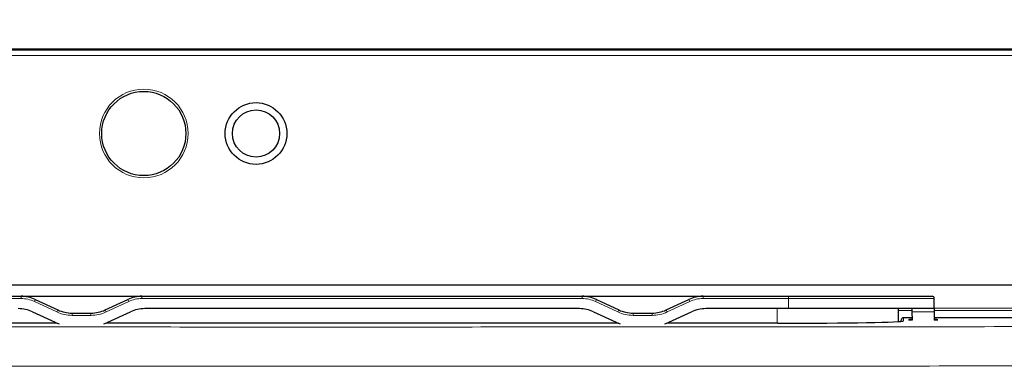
# Model space of a CAD drawing. Header units: millimetres. Extents: x 5 to 418, y 2 to 292.
# Tile 30 of 53: x 67 to 96, y 244 to 254. Entities that reach past the tile are written whole.
import ezdxf

# ---------------------------------------------------------------- set-up
doc = ezdxf.new("R2010")
doc.units = ezdxf.units.MM
doc.layers.add('SLD-0', color=7, linetype='Continuous')
doc.styles.add('SLDTEXTSTYLE1', font='TXT', dxfattribs={"width": 0.605})
doc.dimstyles.new('SLDDIMSTYLE1', dxfattribs={"dimtxt": 3.5, "dimasz": 3.302, "dimexe": 0, "dimexo": 0.0625, "dimgap": 0.875, "dimtad": 1, "dimlfac": 3, "dimrnd": 1e-09, "dimzin": 12, "dimdsep": 46, "dimtxsty": 'SLDTEXTSTYLE1', "dimsah": 1, "dimcen": 0.09, "dimadec": 0, "dimazin": 3, "dimtfac": 1, "dimtofl": 0, "dimtmove": 0, "dimatfit": 3, "dimfxl": 1, "dimfrac": 2, "dimtolj": 1, "dimtzin": 12, "dimarcsym": 0})

# ---------------------------------------------------------------- blocks, each defined once
blk = doc.blocks.new('_D_6')
at = {"layer": 'SLD-0', "color": 7}
for p, q in [((37.988, 251.287), (37.988, 265.958)), ((132.988, 251.287), (132.988, 265.958)), ((37.988, 264.958), (132.988, 264.958))]:
    blk.add_line(p, q, dxfattribs=at)
for points in [[(37.988, 264.958), (41.29, 264.45), (41.29, 265.466)], [(132.988, 264.958), (129.686, 265.466), (129.686, 264.45)]]:
    blk.add_solid(points, dxfattribs=at)
at = {"layer": 'SLD-0', "color": 7, "insert": (81.478, 269.47), "char_height": 3.5, "attachment_point": 1, "style": 'SLDTEXTSTYLE1'}
blk.add_mtext('285', dxfattribs=at)

msp = doc.modelspace()

# ---------------------------------------------------------------- linework, layer by layer
at = {"color": 7, "linetype": 'Continuous', "lineweight": 25}
for p, q in [((131.3213, 252.9536), (39.6546, 252.9536)), ((124.9114, 245.9524), (46.0645, 245.9524)), ((64.3046, 245.62), (66.842, 245.62)), ((66.842, 245.62), (70.434, 245.62)), ((67.2646, 245.5263), (67.935, 245.2137)), ((69.3409, 245.2137), (70.0113, 245.5263)), ((70.434, 245.62), (83.5086, 245.62)), ((83.5086, 245.62), (87.1006, 245.62)), ((83.9313, 245.5263), (84.6017, 245.2137)), ((86.0076, 245.2137), (86.678, 245.5263)), ((87.1006, 245.62), (89.638, 245.62)), ((89.638, 245.62), (93.9046, 245.62)), ((93.9713, 245.2533), (93.9713, 245.5533)), ((67.1833, 245.1596), (67.8537, 244.847)), ((68.3576, 245.12), (68.9183, 245.12)), ((69.4222, 244.847), (70.0926, 245.1596)), ((83.4273, 245.2533), (70.5152, 245.2533)), ((83.85, 245.1596), (84.5204, 244.847)), ((85.0243, 245.12), (85.585, 245.12)), ((86.0889, 244.847), (86.7593, 245.1596)), ((89.638, 245.2533), (87.1819, 245.2533)), ((93.9713, 245.2533), (89.638, 245.2533)), ((92.9046, 244.8676), (92.9046, 245.2533)), ((93.3046, 245.2533), (93.3063, 245.1596)), ((93.3063, 245.1596), (93.3106, 244.9084)), ((93.9713, 245.2533), (93.9713, 245.1596)), ((93.9713, 245.1596), (93.9713, 244.9084)), ((67.918, 244.8197), (64.6213, 244.8197)), ((84.5847, 244.8197), (69.3579, 244.8197)), ((89.3213, 244.8197), (86.0246, 244.8197)), ((92.9864, 244.8737), (92.9871, 244.9144)), ((93.3094, 244.9799), (93.0537, 244.9799)), ((111.5826, 244.9799), (93.9713, 244.9799))]:
    msp.add_line(p, q, dxfattribs=at)
at = {"color": 7, "linetype": 'Continuous', "lineweight": 18}
for p, q in [((39.6546, 252.9332), (131.3213, 252.9332)), ((131.3213, 252.7666), (39.6546, 252.7666)), ((66.842, 245.5533), (64.3046, 245.5533)), ((66.842, 245.5533), (66.842, 245.62)), ((67.2364, 245.4659), (67.2646, 245.5263)), ((67.9068, 245.1532), (67.2364, 245.4659)), ((70.0395, 245.4659), (69.3691, 245.1532)), ((70.0113, 245.5263), (70.0395, 245.4659)), ((70.434, 245.62), (70.434, 245.5533)), ((83.5086, 245.5533), (70.434, 245.5533)), ((83.5086, 245.62), (83.5086, 245.5533)), ((83.9313, 245.5263), (83.9031, 245.4659)), ((84.5735, 245.1532), (83.9031, 245.4659)), ((86.7062, 245.4659), (86.0358, 245.1532)), ((86.678, 245.5263), (86.7062, 245.4659)), ((87.1006, 245.62), (87.1006, 245.5533)), ((89.638, 245.5533), (87.1006, 245.5533)), ((89.638, 245.62), (89.638, 245.5533)), ((89.638, 245.2533), (89.638, 245.5533)), ((93.9713, 245.5533), (89.638, 245.5533)), ((67.935, 245.2137), (67.9068, 245.1532)), ((68.3576, 245.12), (68.3576, 245.0533)), ((68.9183, 245.12), (68.9183, 245.0533)), ((69.3409, 245.2137), (69.3691, 245.1532)), ((84.6017, 245.2137), (84.5735, 245.1532)), ((85.0243, 245.12), (85.0243, 245.0533)), ((85.585, 245.12), (85.585, 245.0533)), ((86.0076, 245.2137), (86.0358, 245.1532)), ((89.3046, 244.8197), (89.3046, 245.2533)), ((93.3056, 245.1986), (92.9046, 245.1986)), ((93.3063, 245.1596), (93.9713, 245.1596)), ((93.9713, 245.2653), (119.9202, 245.2653)), ((111.8015, 245.1986), (93.9713, 245.1986)), ((68.9183, 245.0533), (68.3576, 245.0533)), ((85.585, 245.0533), (85.0243, 245.0533)), ((93.0537, 244.9799), (93.0521, 244.8861))]:
    msp.add_line(p, q, dxfattribs=at)
msp.add_circle((70.488, 250.4536), 1.3167, dxfattribs=at)
at = {"color": 7, "linetype": 'Continuous', "lineweight": 25}
for centre, radius in [((70.488, 250.4536), 1.25), ((73.8213, 250.4536), 0.9167), ((73.8213, 250.4536), 0.7)]:
    msp.add_circle(centre, radius, dxfattribs=at)
for centre, radius, start, end in [((66.842, 244.62), 1, 65, 90), ((70.434, 244.62), 1, 90, 115), ((83.5086, 244.62), 1, 65, 90), ((87.1006, 244.62), 1, 90, 115), ((93.9046, 245.5533), 0.0667, 0, 90), ((66.7607, 244.2533), 1, 65, 90), ((68.3576, 246.12), 1, 245, 270), ((68.9183, 246.12), 1, 270, 295), ((70.5152, 244.2533), 1, 90, 115), ((83.4273, 244.2533), 1, 65, 90), ((85.0243, 246.12), 1, 245, 270), ((85.585, 246.12), 1, 270, 295), ((87.1819, 244.2533), 1, 90, 115), ((68.2763, 245.7533), 1, 245, 252.406), ((68.9996, 245.7533), 1, 287.594, 295), ((84.943, 245.7533), 1, 245, 252.406), ((85.6663, 245.7533), 1, 287.594, 295), ((93.0537, 244.9132), 0.0667, 89.9952, 178.99556)]:
    msp.add_arc(centre, radius, start, end, dxfattribs=at)
at = {"color": 7, "linetype": 'Continuous', "lineweight": 18}
for centre, radius, start, end in [((66.842, 244.62), 0.9333, 65, 90), ((70.434, 244.62), 0.9333, 90, 115), ((83.5086, 244.62), 0.9333, 65, 90), ((87.1006, 244.62), 0.9333, 90, 115), ((68.3576, 246.12), 1.0667, 245, 270), ((68.9183, 246.12), 1.0667, 270, 295), ((85.0243, 246.12), 1.0667, 245, 270), ((85.585, 246.12), 1.0667, 270, 295), ((93.0521, 244.8194), 0.0667, 89.99939, 119.79111)]:
    msp.add_arc(centre, radius, start, end, dxfattribs=at)
at = {"color": 7, "linetype": 'Continuous', "lineweight": 25}
for centre, major_axis, start_param, end_param in [((89.3213, 244.8861), (3.7308, 0), 4.712389, 6.2828745), ((93.638, 244.9247), (0.4333, 0), 2.4282782, 3.8555286), ((93.638, 244.9247), (0.4333, 0), 5.5900254, 6.9763452)]:
    msp.add_ellipse(centre, major_axis=major_axis, ratio=0.0178042, start_param=start_param, end_param=end_param, dxfattribs=at)
at = {"color": 7, "linetype": 'Continuous', "lineweight": 18}
for points, knots in [([(46.5273, 244.73), (50.4832, 244.7245), (57.2392, 244.715), (66.8181, 244.7086), (75.2398, 244.7063), (83.6592, 244.708), (90.7772, 244.7124), (95.0859, 244.7169), (96.594, 244.7185)], [0, 0, 0, 0, 0.2375027, 0.4056058, 0.5737089, 0.7416418, 0.9095746, 1, 1, 1, 1]), ([(96.6669, 243.552), (95.1535, 243.5505), (90.8297, 243.546), (83.6866, 243.5415), (75.2377, 243.5398), (66.7865, 243.5421), (57.174, 243.5486), (50.3943, 243.558), (46.4244, 243.5635)], [0, 0, 0, 0, 0.0904266, 0.258359, 0.4262915, 0.5943934, 0.7624952, 1, 1, 1, 1])]:
    msp.add_open_spline(points, degree=3, knots=knots, dxfattribs=at)

# ---------------------------------------------------------------- dimensions: what is measured, and where the dimension line sits
at = {"layer": 'SLD-0', "color": 7}
dim = msp.add_linear_dim(base=(132.988, 264.958), p1=(37.988, 251.287), p2=(132.988, 251.287), dimstyle='SLDDIMSTYLE1', dxfattribs=at)
dim.commit()
dim.dimension.update_dxf_attribs({"geometry": '_D_6', "text_midpoint": (85.488, 264.958), "dimtype": 160})

doc.saveas('drawing.dxf')
